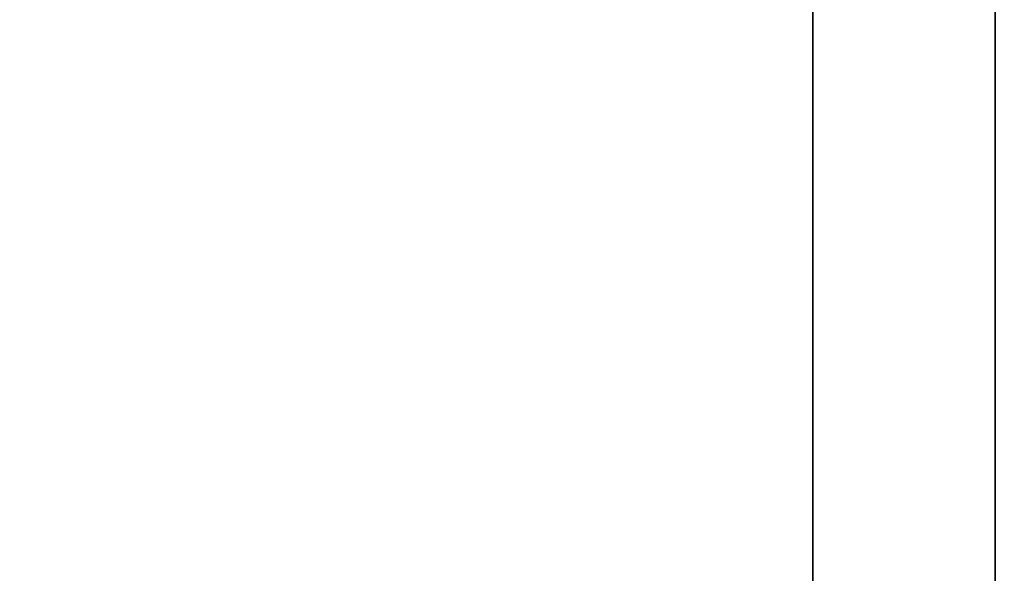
# Model space of a CAD drawing. Header units: millimetres. Extents: x -587 to 3688, y -115 to 120.
# Tile 84 of 256: x -420.52 to -412.42, y -1.91 to 2.65. Entities that reach past the tile are written whole.
import ezdxf

# ---------------------------------------------------------------- set-up
doc = ezdxf.new("R2010")
doc.units = ezdxf.units.MM
doc.layers.add('151', color=7, linetype='Continuous', true_color=0xffffff)

# ---------------------------------------------------------------- blocks, each defined once
blk = doc.blocks.new('UG_SURFACE_001')
at = {"layer": '151', "color": 252, "linetype": 'Continuous', "lineweight": 35}
for points in [[(587.5, -40, 2198), (587.5, 110, 2198), (-587.5, 110, 2198), (-587.5, -40, 2198)], [(-437.5, -40, 2048.0001), (-437.5, 110, 2048.0001), (437.5, 110, 2048.0001), (437.5, -40, 2048.0001)]]:
    blk.add_3dface(points, dxfattribs=at)
blk = doc.blocks.new('UG_SURFACE_011')
at = {"layer": '151', "color": 252, "linetype": 'Continuous', "lineweight": 35}
for points in [[(-414, -46.92, 2022.5), (-414, 13.92, 2022.5), (-414, 13.92, -7), (-414, -46.92, -7)], [(-414, 13.92, 2022.5), (-414, -46.92, 2022.5), (-412.5, -46.92, 2020.9999), (-412.5, 13.92, 2020.9999)], [(-412.5, 13.92, -7), (-412.5, -46.92, -7), (-414, -46.92, -7), (-414, 13.92, -7)], [(-412.5, -46.92, 2020.9999), (-412.5, -46.92, -7), (-412.5, 13.92, -7), (-412.5, 13.92, 2020.9999)]]:
    blk.add_3dface(points, dxfattribs=at)
blk = doc.blocks.new('UG_SURFACE_012')
at = {"layer": '151', "color": 252, "linetype": 'Continuous', "lineweight": 35}
for points in [[(-414, -46.92, 2022.5), (-414, 13.92, 2022.5), (-414, 13.92, -7), (-414, -46.92, -7)], [(-414, 13.92, 2022.5), (-414, -46.92, 2022.5), (-412.5, -46.92, 2020.9999), (-412.5, 13.92, 2020.9999)], [(-412.5, 13.92, -7), (-412.5, -46.92, -7), (-414, -46.92, -7), (-414, 13.92, -7)], [(-412.5, -46.92, 2020.9999), (-412.5, -46.92, -7), (-412.5, 13.92, -7), (-412.5, 13.92, 2020.9999)]]:
    blk.add_3dface(points, dxfattribs=at)
blk = doc.blocks.new('UG_SURFACE_015')
at = {"layer": '151', "color": 252, "linetype": 'Continuous', "lineweight": 35}
for points in [[(-414, -46.92, 2022.5), (414, -46.92, 2022.5), (414, 13.92, 2022.5), (-414, 13.92, 2022.5)], [(-412.5, 13.92, 2020.9999), (-412.5, -46.92, 2020.9999), (-414, -46.92, 2022.5), (-414, 13.92, 2022.5)], [(-412.5, -46.92, 2020.9999), (-412.5, 13.92, 2020.9999), (412.5, 13.92, 2020.9999), (412.5, -46.92, 2020.9999)]]:
    blk.add_3dface(points, dxfattribs=at)

msp = doc.modelspace()

# ---------------------------------------------------------------- linework, layer by layer
at = {"layer": '151', "color": 252, "linetype": 'Continuous', "lineweight": -3, "true_color": 0x939598}
for p, q in [((-414, 13.92, -7), (-414, -46.92, -7)), ((-414, -46.92, 2022.5), (-414, 13.92, 2022.5)), ((-414, -46.92, 2022.5), (-414, 13.92, 2022.5)), ((-414, 13.92, -7), (-414, -46.92, -7)), ((-414, -46.92, 2022.5), (-414, 13.92, 2022.5)), ((-412.5, 13.92, -7), (-412.5, -46.92, -7)), ((-412.5, -46.92, 2021), (-412.5, 13.92, 2021)), ((-412.5, -46.92, 2021), (-412.5, 13.92, 2021)), ((-412.5, 13.92, -7), (-412.5, -46.92, -7)), ((-412.5, -46.92, 2021), (-412.5, 13.92, 2021))]:
    msp.add_line(p, q, dxfattribs=at)

# ---------------------------------------------------------------- block references
for name in ['UG_SURFACE_011', 'UG_SURFACE_012', 'UG_SURFACE_015', 'UG_SURFACE_001']:
    msp.add_blockref(name, (0, 0), dxfattribs=at)

doc.saveas('drawing.dxf')
